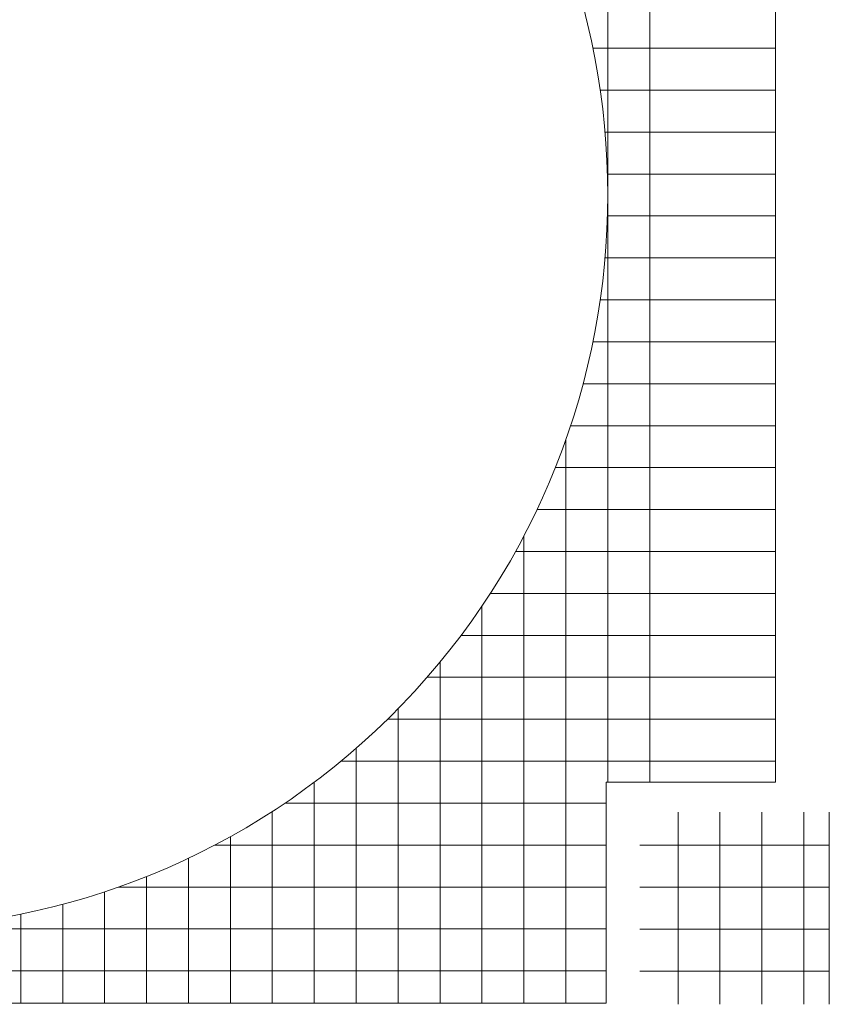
# Model space of a CAD drawing. Header units: millimetres. Extents: x -73257 to 31053, y 5203 to 51987.
# Tile 29 of 58: x -43694 to -32109, y 19944 to 34030. Entities that reach past the tile are written whole.
import ezdxf

# ---------------------------------------------------------------- set-up
doc = ezdxf.new("R2010")
doc.units = ezdxf.units.MM
doc.header["$LTSCALE"] = 50
doc.layers.add('4plfd', color=254, linetype='Continuous')
doc.layers.add('WL570---_RETOUR', color=100, linetype='Continuous')

# ---------------------------------------------------------------- blocks, each defined once
blk = doc.blocks.new('Groep-47')
at = {"color": 8, "linetype": 'Continuous', "lineweight": 13}
for p, q in [((-37165, 39402), (-37165, 22602)), ((-36565, 39402), (-36565, 22602)), ((-37377, 33102), (-36565, 33102)), ((-37273, 32502), (-36565, 32502)), ((-37204, 31902), (-36565, 31902)), ((-37169, 31302), (-36565, 31302)), ((-37169, 30702), (-36565, 30702)), ((-37204, 30102), (-36565, 30102)), ((-37273, 29502), (-36565, 29502)), ((-37377, 28902), (-36565, 28902)), ((-37518, 28302), (-36565, 28302)), ((-37697, 27702), (-36565, 27702)), ((-37765, 27504), (-37765, 19442)), ((-37916, 27102), (-36565, 27102)), ((-38178, 26502), (-36565, 26502)), ((-38365, 26128), (-38365, 19442)), ((-38487, 25902), (-36565, 25902)), ((-38847, 25302), (-36565, 25302)), ((-38965, 25124), (-38965, 19442)), ((-39265, 24702), (-36565, 24702)), ((-39565, 24321), (-39565, 19442)), ((-39750, 24102), (-36565, 24102)), ((-40165, 23654), (-40165, 19442)), ((-40316, 23502), (-36565, 23502)), ((-40765, 23088), (-40765, 19442)), ((-40984, 22902), (-36565, 22902)), ((-41365, 22602), (-41365, 19442)), ((-37190, 19442), (-37190, 22602)), ((-37190, 22602), (-34765, 22602)), ((-41786, 22302), (-37190, 22302)), ((-41965, 22184), (-41965, 19442)), ((-42790, 21702), (-37190, 21702)), ((-42565, 21824), (-42565, 19442)), ((-43165, 21516), (-43165, 19442)), ((-43765, 21254), (-43765, 19442)), ((-44365, 21034), (-44365, 19442)), ((-44166, 21102), (-37190, 21102)), ((-44965, 20855), (-44965, 19442)), ((-45565, 20714), (-45565, 19442)), ((-54640, 20502), (-37190, 20502)), ((-54640, 19902), (-37190, 19902)), ((-54640, 19442), (-37190, 19442))]:
    blk.add_line(p, q, dxfattribs=at)
at = {"color": 8, "linetype": 'Continuous', "lineweight": 18}
for p, q in [((-34765, 22602), (-34765, 39402)), ((-36565, 33102), (-34765, 33102)), ((-36565, 32502), (-34765, 32502)), ((-36565, 31902), (-34765, 31902)), ((-36565, 31302), (-34765, 31302)), ((-36565, 30702), (-34765, 30702)), ((-36565, 30102), (-34765, 30102)), ((-36565, 29502), (-34765, 29502)), ((-36565, 28902), (-34765, 28902)), ((-36565, 28302), (-34765, 28302)), ((-36565, 27702), (-34765, 27702)), ((-36565, 27102), (-34765, 27102)), ((-36565, 26502), (-34765, 26502)), ((-36565, 25902), (-34765, 25902)), ((-36565, 25302), (-34765, 25302)), ((-36565, 24702), (-34765, 24702)), ((-36565, 24102), (-34765, 24102)), ((-36565, 23502), (-34765, 23502)), ((-36565, 22902), (-34765, 22902))]:
    blk.add_line(p, q, dxfattribs=at)
at = {"color": 8, "linetype": 'Continuous', "lineweight": 13}
blk.add_arc((-47665, 31002), 10500, 227.957, 132.0427, dxfattribs=at)
blk = doc.blocks.new('Groep-49')
at = {"color": 8, "linetype": 'Continuous', "lineweight": 13}
for p, q in [((-36159.112, 22174.14), (-36159.112, 19424.14)), ((-35559.112, 22174.14), (-35559.112, 19424.14)), ((-34959.112, 19424.14), (-34959.112, 22174.14)), ((-34359.112, 19424.14), (-34359.112, 22174.14)), ((-33994.912, 19424.14), (-33994.912, 22174.14)), ((-36705.112, 21699.14), (-33994.912, 21699.14)), ((-36705.112, 21099.14), (-33994.912, 21099.14)), ((-36705.112, 20499.14), (-33994.912, 20499.14)), ((-36705.112, 19899.14), (-33994.912, 19899.14))]:
    blk.add_line(p, q, dxfattribs=at)
blk = doc.blocks.new('Groep-50')
at = {"color": 8}
for name in ['Groep-47', 'Groep-49']:
    blk.add_blockref(name, (0, 0), dxfattribs=at)
blk = doc.blocks.new('Block plafond 3e verd')
at = {"layer": '4plfd'}
blk.add_blockref('Groep-50', (73304.912, -19149.14), dxfattribs=at)

msp = doc.modelspace()

# ---------------------------------------------------------------- block references
at = {"layer": 'WL570---_RETOUR'}
msp.add_blockref('Block plafond 3e verd', (-71418.596, 19669.012), dxfattribs=at)

doc.saveas('drawing.dxf')
